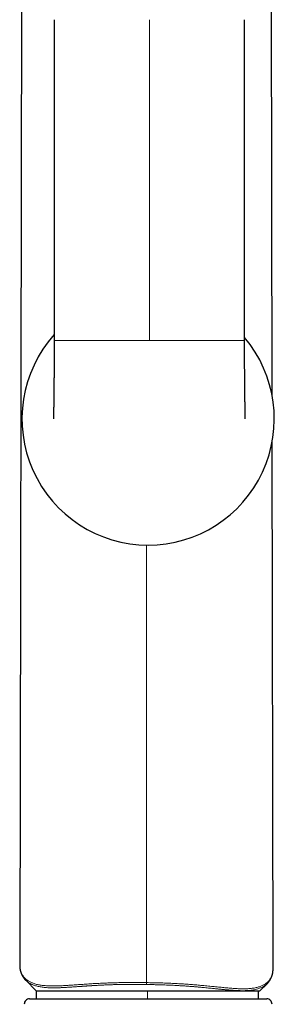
# Model space of a CAD drawing. Header units: millimetres. Extents: x 8 to 761, y 12 to 733.
# Tile 82 of 99: x 428 to 452, y 560 to 652. Entities that reach past the tile are written whole.
import ezdxf

# ---------------------------------------------------------------- set-up
doc = ezdxf.new("R2010")
doc.units = ezdxf.units.MM

msp = doc.modelspace()

# ---------------------------------------------------------------- linework, layer by layer
at = {"color": 7, "linetype": 'Continuous', "lineweight": 30}
for p, q in [((428.254, 696.33), (428.022, 563.458)), ((451.721, 616.877), (451.582, 696.33)), ((431.263, 652.158), (431.263, 622.058)), ((449.129, 622.058), (449.129, 652.158)), ((451.815, 563.155), (451.729, 612.561)), ((428.023, 563.458), (428.023, 563.45)), ((451.814, 563.146), (451.814, 563.155)), ((428.592, 562.021), (428.588, 562.025)), ((428.591, 562.019), (429.58, 561.03)), ((429.58, 561.03), (429.58, 560.282)), ((429.58, 561.03), (440.014, 561.03)), ((440.014, 561.03), (450.58, 561.03)), ((450.449, 560.282), (450.449, 561.03)), ((450.58, 561.03), (451.246, 561.696)), ((451.249, 561.701), (451.245, 561.697)), ((428.952, 560.282), (450.733, 560.282)), ((450.733, 560.282), (451.208, 560.282))]:
    msp.add_line(p, q, dxfattribs=at)
at = {"color": 252, "linetype": 'Continuous', "lineweight": 0}
for p, q in [((440.196, 652.158), (440.196, 622.058)), ((439.918, 561.795), (439.918, 602.855)), ((440.014, 560.282), (440.014, 561.03))]:
    msp.add_line(p, q, dxfattribs=at)
at = {"color": 7, "linetype": 'Continuous', "lineweight": 30}
for centre, radius, start, end in [((440.08, 614.699), 11.844, 138.10861, 270), ((440.08, 614.699), 11.844, 270, 40.18455), ((428.952, 559.782), 0.5, 90, 182.48126), ((451.208, 559.782), 0.5, 357.51874, 90)]:
    msp.add_arc(centre, radius, start, end, dxfattribs=at)
for points, knots in [([(431.263, 622.058), (431.263, 621.967), (431.263, 621.786), (431.262, 621.518), (431.262, 621.255), (431.261, 620.999), (431.259, 620.751), (431.258, 620.512), (431.257, 620.285), (431.255, 620.068), (431.254, 619.863), (431.253, 619.671), (431.251, 619.491), (431.25, 619.35), (431.249, 619.244), (431.248, 619.172), (431.248, 619.107), (431.247, 619.045), (431.247, 618.988), (431.246, 618.938), (431.246, 618.898), (431.246, 618.862), (431.245, 618.818), (431.245, 618.76), (431.244, 618.687), (431.243, 618.605), (431.243, 618.516), (431.242, 618.423), (431.241, 618.326), (431.24, 618.228), (431.239, 618.129), (431.237, 617.99), (431.235, 617.811), (431.233, 617.592), (431.231, 617.371), (431.228, 617.151), (431.226, 616.933), (431.223, 616.722), (431.221, 616.521), (431.218, 616.33), (431.216, 616.15), (431.214, 616.011), (431.213, 615.91), (431.212, 615.846), (431.212, 615.791), (431.211, 615.745), (431.211, 615.707), (431.21, 615.678), (431.21, 615.658), (431.21, 615.643), (431.21, 615.631), (431.209, 615.614), (431.209, 615.592), (431.209, 615.562), (431.208, 615.525), (431.208, 615.481), (431.207, 615.43), (431.206, 615.378), (431.205, 615.327), (431.205, 615.277), (431.204, 615.226), (431.203, 615.172), (431.203, 615.118), (431.202, 615.065), (431.201, 615.021), (431.201, 614.984), (431.2, 614.956), (431.2, 614.935), (431.2, 614.92), (431.2, 614.906), (431.199, 614.891), (431.199, 614.874), (431.199, 614.855), (431.199, 614.834), (431.198, 614.814), (431.198, 614.794), (431.198, 614.774), (431.197, 614.755), (431.197, 614.738), (431.197, 614.722), (431.197, 614.709), (431.197, 614.7), (431.197, 614.698), (431.197, 614.697)], [0, 0, 0, 0, 0.028475, 0.056582, 0.084129, 0.110952, 0.136915, 0.161901, 0.185816, 0.208582, 0.230138, 0.250435, 0.269435, 0.287112, 0.295446, 0.303165, 0.310092, 0.316227, 0.322849, 0.328205, 0.332297, 0.335688, 0.339787, 0.346327, 0.354194, 0.363384, 0.372701, 0.382945, 0.393435, 0.404059, 0.414816, 0.425701, 0.449446, 0.473739, 0.498548, 0.523845, 0.54924, 0.574299, 0.598764, 0.62266, 0.646022, 0.668887, 0.67912, 0.688265, 0.696291, 0.703204, 0.709004, 0.713695, 0.716602, 0.718824, 0.720558, 0.723117, 0.726744, 0.731441, 0.737648, 0.745086, 0.753763, 0.763691, 0.772381, 0.781865, 0.792102, 0.802129, 0.815484, 0.827685, 0.838712, 0.848543, 0.857152, 0.86251, 0.867229, 0.871453, 0.876398, 0.882348, 0.889322, 0.897345, 0.906446, 0.915546, 0.925572, 0.936559, 0.948551, 0.961595, 0.975484, 0.990502, 1, 1, 1, 1]), ([(449.195, 614.694), (449.195, 614.694), (449.195, 614.695), (449.195, 614.698), (449.195, 614.704), (449.195, 614.712), (449.195, 614.721), (449.195, 614.732), (449.195, 614.745), (449.194, 614.758), (449.194, 614.771), (449.194, 614.784), (449.194, 614.796), (449.194, 614.808), (449.193, 614.822), (449.193, 614.837), (449.193, 614.855), (449.192, 614.876), (449.192, 614.9), (449.192, 614.926), (449.191, 614.955), (449.191, 614.983), (449.19, 615.012), (449.19, 615.038), (449.189, 615.071), (449.189, 615.11), (449.188, 615.151), (449.188, 615.185), (449.187, 615.213), (449.187, 615.243), (449.186, 615.277), (449.186, 615.315), (449.185, 615.356), (449.185, 615.394), (449.184, 615.426), (449.184, 615.449), (449.184, 615.47), (449.183, 615.492), (449.183, 615.519), (449.182, 615.552), (449.182, 615.592), (449.181, 615.64), (449.18, 615.69), (449.18, 615.739), (449.179, 615.786), (449.179, 615.833), (449.178, 615.88), (449.177, 615.926), (449.177, 615.97), (449.176, 616.013), (449.176, 616.059), (449.175, 616.108), (449.174, 616.153), (449.174, 616.194), (449.173, 616.229), (449.173, 616.261), (449.173, 616.29), (449.172, 616.314), (449.172, 616.334), (449.172, 616.354), (449.172, 616.378), (449.171, 616.411), (449.171, 616.453), (449.17, 616.505), (449.169, 616.562), (449.169, 616.62), (449.168, 616.691), (449.167, 616.771), (449.166, 616.86), (449.165, 616.942), (449.164, 617.015), (449.163, 617.081), (449.162, 617.144), (449.162, 617.206), (449.161, 617.27), (449.16, 617.333), (449.16, 617.395), (449.159, 617.458), (449.158, 617.521), (449.158, 617.586), (449.157, 617.646), (449.156, 617.702), (449.156, 617.756), (449.155, 617.815), (449.155, 617.881), (449.154, 617.957), (449.153, 618.043), (449.152, 618.138), (449.151, 618.24), (449.15, 618.345), (449.149, 618.447), (449.148, 618.546), (449.147, 618.645), (449.146, 618.744), (449.146, 618.843), (449.145, 618.935), (449.143, 619.088), (449.142, 619.307), (449.14, 619.522), (449.139, 619.671), (449.138, 619.755), (449.138, 619.848), (449.137, 619.951), (449.136, 620.064), (449.135, 620.197), (449.135, 620.35), (449.134, 620.525), (449.133, 620.713), (449.132, 620.914), (449.131, 621.126), (449.13, 621.347), (449.13, 621.577), (449.129, 621.815), (449.129, 621.976), (449.129, 622.058)], [0, 0, 0, 0, 0.004584, 0.017279, 0.02902, 0.039852, 0.049815, 0.058945, 0.068844, 0.077633, 0.085352, 0.092033, 0.097703, 0.104101, 0.110037, 0.116595, 0.123762, 0.131526, 0.139962, 0.149109, 0.157712, 0.166253, 0.173988, 0.180932, 0.187101, 0.198026, 0.208785, 0.214271, 0.220057, 0.226193, 0.232755, 0.23991, 0.247662, 0.255492, 0.260201, 0.264128, 0.267302, 0.270811, 0.275229, 0.280554, 0.286785, 0.29465, 0.302486, 0.309792, 0.316571, 0.322824, 0.330033, 0.336383, 0.341999, 0.347781, 0.353908, 0.360382, 0.367206, 0.371641, 0.376186, 0.380353, 0.383963, 0.387013, 0.389502, 0.39158, 0.394426, 0.398501, 0.403697, 0.410023, 0.417249, 0.424306, 0.431066, 0.442387, 0.452735, 0.462099, 0.470465, 0.477823, 0.484642, 0.491841, 0.498944, 0.50595, 0.512858, 0.519679, 0.526662, 0.533909, 0.54077, 0.546456, 0.552164, 0.558385, 0.565577, 0.573756, 0.582926, 0.593095, 0.604266, 0.615627, 0.626509, 0.636907, 0.646815, 0.657858, 0.668209, 0.677864, 0.686918, 0.716298, 0.746145, 0.754037, 0.762591, 0.772206, 0.782874, 0.794584, 0.807323, 0.823943, 0.841982, 0.86139, 0.882106, 0.90405, 0.926706, 0.950343, 0.974828, 1, 1, 1, 1]), ([(428.022, 563.457), (428.022, 563.444), (428.022, 563.419), (428.023, 563.383), (428.024, 563.351), (428.025, 563.323), (428.027, 563.299), (428.028, 563.278), (428.03, 563.26), (428.031, 563.24), (428.033, 563.217), (428.036, 563.19), (428.039, 563.163), (428.043, 563.138), (428.046, 563.115), (428.049, 563.094), (428.053, 563.071), (428.057, 563.046), (428.062, 563.02), (428.068, 562.993), (428.074, 562.962), (428.082, 562.929), (428.091, 562.895), (428.099, 562.864), (428.107, 562.835), (428.116, 562.807), (428.124, 562.781), (428.132, 562.755), (428.142, 562.727), (428.154, 562.696), (428.166, 562.664), (428.179, 562.632), (428.192, 562.601), (428.205, 562.572), (428.218, 562.546), (428.229, 562.523), (428.239, 562.503), (428.249, 562.484), (428.259, 562.465), (428.272, 562.441), (428.288, 562.412), (428.308, 562.378), (428.329, 562.344), (428.35, 562.313), (428.37, 562.282), (428.391, 562.253), (428.413, 562.224), (428.435, 562.194), (428.457, 562.167), (428.478, 562.141), (428.5, 562.116), (428.525, 562.088), (428.555, 562.055), (428.578, 562.032), (428.59, 562.02)], [0, 0, 0, 0, 0.02267, 0.04342, 0.062255, 0.079181, 0.0942, 0.107315, 0.118567, 0.12922, 0.146039, 0.162955, 0.17989, 0.195602, 0.209932, 0.222894, 0.237078, 0.253007, 0.270672, 0.288779, 0.306342, 0.33002, 0.352259, 0.372437, 0.391216, 0.410885, 0.427099, 0.444192, 0.463289, 0.484556, 0.50799, 0.530136, 0.551908, 0.572833, 0.59156, 0.608006, 0.622055, 0.635684, 0.649431, 0.663298, 0.688348, 0.71373, 0.739005, 0.764543, 0.786318, 0.809346, 0.832613, 0.855423, 0.878547, 0.898537, 0.920279, 0.944341, 0.970911, 1, 1, 1, 1]), ([(451.247, 561.696), (451.258, 561.708), (451.28, 561.73), (451.309, 561.762), (451.334, 561.789), (451.355, 561.813), (451.373, 561.836), (451.391, 561.858), (451.407, 561.878), (451.422, 561.899), (451.442, 561.925), (451.463, 561.955), (451.487, 561.99), (451.509, 562.025), (451.529, 562.056), (451.546, 562.086), (451.561, 562.113), (451.576, 562.139), (451.59, 562.166), (451.602, 562.19), (451.613, 562.213), (451.624, 562.237), (451.636, 562.263), (451.649, 562.292), (451.661, 562.32), (451.674, 562.353), (451.687, 562.39), (451.701, 562.43), (451.714, 562.467), (451.724, 562.502), (451.734, 562.536), (451.744, 562.571), (451.753, 562.608), (451.762, 562.647), (451.771, 562.689), (451.779, 562.732), (451.786, 562.773), (451.792, 562.812), (451.797, 562.85), (451.801, 562.887), (451.804, 562.918), (451.806, 562.944), (451.808, 562.965), (451.81, 562.991), (451.812, 563.019), (451.813, 563.049), (451.814, 563.081), (451.815, 563.116), (451.815, 563.141), (451.815, 563.154)], [0, 0, 0, 0, 0.027754, 0.053212, 0.076384, 0.097406, 0.11648, 0.13332, 0.149296, 0.165333, 0.18143, 0.20978, 0.23645, 0.261631, 0.286873, 0.307074, 0.327045, 0.346469, 0.365195, 0.383677, 0.398032, 0.414809, 0.434011, 0.454454, 0.47416, 0.49309, 0.522016, 0.548764, 0.57346, 0.596752, 0.618724, 0.639962, 0.665256, 0.690399, 0.716298, 0.745208, 0.770293, 0.79468, 0.81779, 0.839943, 0.862656, 0.875474, 0.888736, 0.904402, 0.922948, 0.93954, 0.957912, 0.978065, 1, 1, 1, 1])]:
    msp.add_open_spline(points, degree=3, knots=knots, dxfattribs=at)
at = {"color": 252, "linetype": 'Continuous', "lineweight": 0}
for points, knots in [([(440.196, 622.058), (440.047, 622.058), (439.754, 622.058), (439.321, 622.058), (438.899, 622.058), (438.49, 622.058), (438.092, 622.058), (437.713, 622.058), (437.353, 622.058), (437.01, 622.058), (436.677, 622.058), (436.355, 622.058), (436.043, 622.058), (435.742, 622.058), (435.45, 622.058), (435.168, 622.058), (434.896, 622.058), (434.636, 622.058), (434.387, 622.058), (434.149, 622.058), (433.921, 622.058), (433.699, 622.058), (433.485, 622.058), (433.278, 622.058), (433.081, 622.058), (432.894, 622.058), (432.716, 622.058), (432.549, 622.058), (432.391, 622.058), (432.242, 622.058), (432.104, 622.058), (431.976, 622.058), (431.858, 622.058), (431.751, 622.058), (431.654, 622.058), (431.567, 622.058), (431.495, 622.058), (431.437, 622.058), (431.389, 622.058), (431.349, 622.058), (431.316, 622.058), (431.291, 622.058), (431.274, 622.058), (431.264, 622.058), (431.264, 622.058), (431.264, 622.058)], [0, 0, 0, 0, 0.044418, 0.087635, 0.129658, 0.170495, 0.210153, 0.24864, 0.283864, 0.318062, 0.351244, 0.383416, 0.414589, 0.444771, 0.473973, 0.502206, 0.529481, 0.555811, 0.580766, 0.604837, 0.628042, 0.650396, 0.672619, 0.693979, 0.714503, 0.734221, 0.753167, 0.771376, 0.788889, 0.805756, 0.822038, 0.837808, 0.853153, 0.868132, 0.88279, 0.897171, 0.911317, 0.922957, 0.934487, 0.94593, 0.95731, 0.968652, 0.979977, 0.99131, 1, 1, 1, 1]), ([(449.128, 622.058), (449.128, 622.058), (449.128, 622.058), (449.118, 622.058), (449.101, 622.058), (449.076, 622.058), (449.043, 622.058), (449.003, 622.058), (448.955, 622.058), (448.897, 622.058), (448.825, 622.058), (448.738, 622.058), (448.641, 622.058), (448.534, 622.058), (448.416, 622.058), (448.288, 622.058), (448.15, 622.058), (448.001, 622.058), (447.843, 622.058), (447.676, 622.058), (447.498, 622.058), (447.311, 622.058), (447.114, 622.058), (446.907, 622.058), (446.687, 622.058), (446.453, 622.058), (446.205, 622.058), (445.946, 622.058), (445.676, 622.058), (445.395, 622.058), (445.108, 622.058), (444.817, 622.058), (444.52, 622.058), (444.214, 622.058), (443.898, 622.058), (443.571, 622.058), (443.234, 622.058), (442.887, 622.058), (442.529, 622.058), (442.161, 622.058), (441.785, 622.058), (441.401, 622.058), (441.008, 622.058), (440.606, 622.058), (440.334, 622.058), (440.196, 622.058)], [0, 0, 0, 0, 0.0086917, 0.0200251, 0.0313506, 0.0426917, 0.0540721, 0.0655153, 0.077045, 0.0886848, 0.1028307, 0.1172116, 0.13187, 0.1468492, 0.1621934, 0.1779643, 0.1942462, 0.2111129, 0.2286257, 0.2468346, 0.2657803, 0.2854986, 0.3060229, 0.3273829, 0.349605, 0.373782, 0.3989513, 0.425135, 0.4523527, 0.4806223, 0.5099599, 0.5386128, 0.5682398, 0.5988516, 0.630458, 0.6630683, 0.6966912, 0.7313349, 0.7670071, 0.8037153, 0.8414666, 0.8795656, 0.9186836, 0.9588264, 1, 1, 1, 1]), ([(428.023, 563.45), (428.023, 563.413), (428.023, 563.322), (428.038, 563.182), (428.065, 563.028), (428.105, 562.88), (428.157, 562.738), (428.219, 562.604), (428.292, 562.479), (428.374, 562.362), (428.467, 562.252), (428.572, 562.148), (428.685, 562.054), (428.804, 561.969), (428.93, 561.893), (429.065, 561.824), (429.21, 561.761), (429.364, 561.704), (429.528, 561.655), (429.696, 561.613), (429.869, 561.579), (430.045, 561.551), (430.229, 561.528), (430.423, 561.51), (430.626, 561.497), (430.836, 561.489), (431.054, 561.485), (431.279, 561.486), (431.512, 561.49), (431.753, 561.498), (432.003, 561.508), (432.261, 561.522), (432.516, 561.537), (432.768, 561.553), (433.016, 561.57), (433.271, 561.587), (433.534, 561.606), (433.804, 561.625), (434.081, 561.644), (434.365, 561.663), (434.644, 561.681), (434.918, 561.698), (435.187, 561.713), (435.46, 561.728), (435.737, 561.741), (436.018, 561.754), (436.301, 561.765), (436.588, 561.775), (436.879, 561.784), (437.174, 561.791), (437.474, 561.797), (437.777, 561.801), (438.082, 561.804), (438.388, 561.806), (438.694, 561.806), (438.999, 561.805), (439.304, 561.803), (439.611, 561.8), (439.816, 561.797), (439.918, 561.795)], [0, 0, 0, 0, 0.015716, 0.039086, 0.062382, 0.085619, 0.108815, 0.131986, 0.153826, 0.175675, 0.197549, 0.219465, 0.241442, 0.261489, 0.281621, 0.301803, 0.321923, 0.341983, 0.362, 0.381989, 0.400303, 0.418621, 0.436956, 0.455322, 0.473735, 0.49221, 0.510287, 0.5284, 0.546468, 0.564488, 0.582475, 0.600445, 0.618413, 0.634149, 0.64991, 0.665708, 0.68156, 0.697491, 0.713464, 0.729402, 0.745289, 0.759495, 0.773685, 0.787872, 0.802068, 0.816286, 0.830287, 0.84434, 0.858459, 0.87258, 0.886901, 0.901176, 0.91542, 0.929648, 0.943873, 0.957856, 0.971863, 0.985907, 1, 1, 1, 1]), ([(439.918, 561.795), (440.022, 561.794), (440.23, 561.791), (440.541, 561.785), (440.851, 561.778), (441.159, 561.77), (441.463, 561.761), (441.764, 561.75), (442.062, 561.739), (442.358, 561.726), (442.654, 561.712), (442.95, 561.696), (443.245, 561.678), (443.537, 561.66), (443.824, 561.64), (444.104, 561.619), (444.378, 561.597), (444.645, 561.575), (444.908, 561.552), (445.179, 561.527), (445.456, 561.501), (445.738, 561.473), (446.015, 561.445), (446.285, 561.418), (446.548, 561.391), (446.803, 561.366), (447.05, 561.341), (447.302, 561.317), (447.558, 561.293), (447.815, 561.272), (448.065, 561.253), (448.306, 561.238), (448.539, 561.226), (448.764, 561.218), (448.989, 561.215), (449.213, 561.216), (449.434, 561.224), (449.644, 561.239), (449.844, 561.26), (450.033, 561.288), (450.213, 561.323), (450.378, 561.363), (450.529, 561.41), (450.668, 561.461), (450.799, 561.518), (450.922, 561.581), (451.036, 561.649), (451.145, 561.726), (451.249, 561.81), (451.346, 561.904), (451.434, 562.003), (451.512, 562.108), (451.582, 562.219), (451.643, 562.335), (451.696, 562.461), (451.741, 562.596), (451.777, 562.74), (451.801, 562.89), (451.814, 563.025), (451.814, 563.112), (451.814, 563.146)], [0, 0, 0, 0, 0.0143102, 0.0285639, 0.0427738, 0.0569529, 0.0711147, 0.0850201, 0.0989353, 0.112874, 0.1268499, 0.141143, 0.1554835, 0.1698099, 0.1840766, 0.198297, 0.2122325, 0.22615, 0.2400618, 0.2539793, 0.2698157, 0.2856905, 0.3016195, 0.3175389, 0.3333826, 0.3491656, 0.3649026, 0.3806072, 0.3985316, 0.4164477, 0.4343722, 0.4523208, 0.4703087, 0.4883563, 0.5064264, 0.5265946, 0.5466932, 0.5667425, 0.5867622, 0.6067713, 0.6267879, 0.6468355, 0.6652549, 0.6837061, 0.7021724, 0.7205898, 0.7389556, 0.7572829, 0.7772463, 0.7971926, 0.8171356, 0.8370882, 0.8570629, 0.8770715, 0.8971283, 0.919242, 0.9413693, 0.9634829, 0.9856003, 1, 1, 1, 1]), ([(439.915, 561.618), (439.837, 561.619), (439.681, 561.621), (439.451, 561.624), (439.227, 561.626), (439.01, 561.628), (438.798, 561.628), (438.587, 561.629), (438.346, 561.628), (438.074, 561.627), (437.777, 561.624), (437.485, 561.619), (437.233, 561.614), (437.018, 561.609), (436.838, 561.604), (436.658, 561.599), (436.477, 561.593), (436.295, 561.586), (436.113, 561.579), (435.939, 561.572), (435.764, 561.564), (435.585, 561.555), (435.392, 561.545), (435.169, 561.532), (435.003, 561.523), (434.892, 561.516), (434.861, 561.514), (434.83, 561.512), (434.798, 561.51), (434.766, 561.508), (434.735, 561.506), (434.677, 561.503), (434.589, 561.497), (434.465, 561.489), (434.354, 561.482), (434.26, 561.475), (434.185, 561.47), (434.106, 561.465), (434.026, 561.459), (433.938, 561.453), (433.848, 561.447), (433.759, 561.441), (433.684, 561.435), (433.613, 561.43), (433.534, 561.425), (433.413, 561.416), (433.259, 561.405), (433.085, 561.393), (432.959, 561.385), (432.876, 561.379), (432.832, 561.376), (432.789, 561.373), (432.746, 561.371), (432.705, 561.368), (432.665, 561.365), (432.626, 561.363), (432.546, 561.358), (432.428, 561.351), (432.275, 561.342), (432.128, 561.335), (431.988, 561.328), (431.853, 561.322), (431.721, 561.317), (431.591, 561.314), (431.464, 561.311), (431.344, 561.309), (431.227, 561.308), (431.114, 561.309), (431.005, 561.31), (430.853, 561.313), (430.661, 561.321), (430.438, 561.336), (430.228, 561.357), (430.031, 561.384), (429.847, 561.417), (429.671, 561.456), (429.517, 561.499), (429.381, 561.543), (429.261, 561.588), (429.148, 561.637), (429.041, 561.691), (428.939, 561.748), (428.843, 561.809), (428.736, 561.888), (428.651, 561.958), (428.602, 562.01), (428.592, 562.021)], [0, 0, 0, 0, 0.013723, 0.027104, 0.040143, 0.052839, 0.065191, 0.077199, 0.089916, 0.107705, 0.125337, 0.14281, 0.160123, 0.170991, 0.181981, 0.193094, 0.204328, 0.215683, 0.227158, 0.238754, 0.248862, 0.260917, 0.273549, 0.286754, 0.305061, 0.307177, 0.309307, 0.311449, 0.313603, 0.31577, 0.317949, 0.32014, 0.327629, 0.336281, 0.346094, 0.351122, 0.356407, 0.362161, 0.368208, 0.373822, 0.381378, 0.387981, 0.393631, 0.398331, 0.404007, 0.411535, 0.426018, 0.439737, 0.452695, 0.456369, 0.459976, 0.463519, 0.466995, 0.470406, 0.473752, 0.477032, 0.480247, 0.493846, 0.507118, 0.520065, 0.532689, 0.544993, 0.556977, 0.569941, 0.582038, 0.593978, 0.605761, 0.617389, 0.628863, 0.640186, 0.666484, 0.692432, 0.718051, 0.743365, 0.768394, 0.79316, 0.818478, 0.838533, 0.858577, 0.878621, 0.898678, 0.918758, 0.938873, 0.959032, 0.991273, 1, 1, 1, 1]), ([(439.915, 561.618), (439.916, 561.631), (439.916, 561.655), (439.917, 561.699), (439.917, 561.746), (439.918, 561.779), (439.918, 561.795)], [0, 0, 0, 0, 0.255116, 0.5, 0.744884, 1, 1, 1, 1]), ([(451.245, 561.697), (451.227, 561.679), (451.175, 561.625), (451.073, 561.543), (450.94, 561.451), (450.792, 561.367), (450.631, 561.293), (450.457, 561.228), (450.268, 561.173), (450.069, 561.128), (449.862, 561.093), (449.648, 561.067), (449.422, 561.05), (449.18, 561.04), (448.963, 561.037), (448.783, 561.039), (448.645, 561.043), (448.506, 561.048), (448.36, 561.054), (448.209, 561.063), (448.068, 561.072), (447.939, 561.081), (447.825, 561.089), (447.707, 561.099), (447.587, 561.109), (447.47, 561.119), (447.355, 561.129), (447.242, 561.14), (447.125, 561.151), (447.002, 561.163), (446.874, 561.175), (446.75, 561.188), (446.618, 561.201), (446.474, 561.216), (446.306, 561.233), (446.1, 561.254), (445.87, 561.277), (445.617, 561.302), (445.369, 561.327), (445.093, 561.353), (444.786, 561.382), (444.444, 561.411), (444.088, 561.44), (443.72, 561.467), (443.346, 561.493), (442.974, 561.515), (442.619, 561.535), (442.284, 561.551), (441.967, 561.565), (441.65, 561.577), (441.325, 561.587), (440.988, 561.597), (440.64, 561.605), (440.281, 561.612), (440.039, 561.616), (439.915, 561.618)], [0, 0, 0, 0, 0.014698, 0.042894, 0.072616, 0.102188, 0.131696, 0.161338, 0.19106, 0.220905, 0.249198, 0.27661, 0.304373, 0.332544, 0.361156, 0.376321, 0.390125, 0.404222, 0.418618, 0.433315, 0.448317, 0.458595, 0.469014, 0.479577, 0.490283, 0.500909, 0.510191, 0.519756, 0.529583, 0.539693, 0.550089, 0.560771, 0.569501, 0.581422, 0.594357, 0.608312, 0.627959, 0.645513, 0.663106, 0.680739, 0.703228, 0.7259, 0.749001, 0.772901, 0.796367, 0.819365, 0.841888, 0.861203, 0.879978, 0.898524, 0.917653, 0.937366, 0.957662, 0.97854, 1, 1, 1, 1])]:
    msp.add_open_spline(points, degree=3, knots=knots, dxfattribs=at)

doc.saveas('drawing.dxf')
